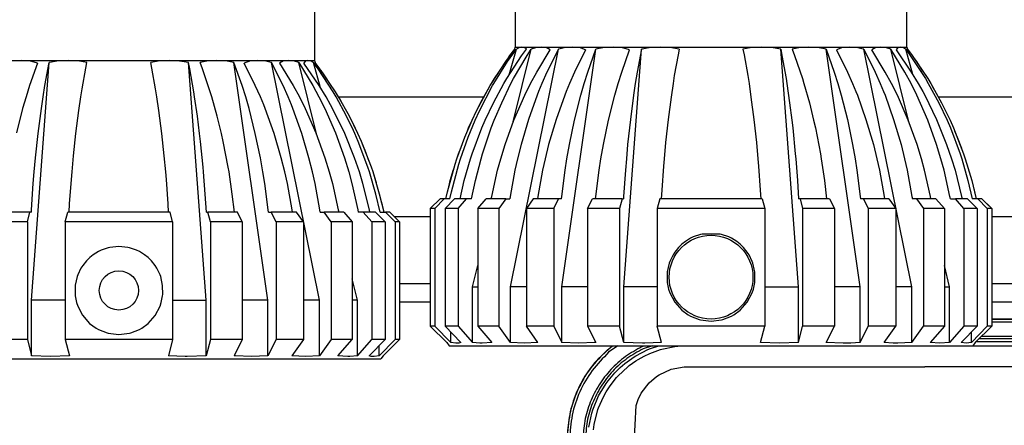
# Model space of a CAD drawing. Header units: millimetres. Extents: x -1041 to -481, y -163 to 556.
# Tile 10 of 36: x -842 to -742, y -69 to -27. Entities that reach past the tile are written whole.
import ezdxf

# ---------------------------------------------------------------- set-up
doc = ezdxf.new("R2010")
doc.units = ezdxf.units.MM

# ---------------------------------------------------------------- blocks, each defined once
blk = doc.blocks.new('Bedienfeldblende__9', base_point=(-786.29, -127.14))
at = {"color": 1, "linetype": 'Continuous'}
for p, q in [((-742.91, -57.9), (-673.49, -57.9)), ((-673.49, -58.23), (-742.91, -58.23)), ((-744.58, -60.18), (-673.22, -60.18)), ((-673.49, -59.92), (-744.21, -59.92)), ((-743.95, -59.66), (-673.49, -59.66)), ((-782.21, -61.08), (-781.65, -60.62)), ((-781.1, -60.62), (-782.05, -61.3)), ((-779.27, -61.65), (-778.04, -61.01)), ((-778.62, -60.71), (-778.39, -60.62)), ((-777.58, -60.62), (-778.52, -60.94)), ((-778.04, -61.01), (-777.78, -60.91)), ((-777.84, -61.42), (-776.74, -61.02)), ((-777.78, -60.91), (-776.92, -60.62)), ((-776.74, -61.02), (-776.6, -60.98)), ((-776.6, -60.98), (-775.29, -60.71)), ((-775.29, -60.71), (-774.98, -60.67)), ((-774.98, -60.67), (-773.93, -60.62)), ((-773.93, -60.62), (-673.37, -60.62)), ((-780.41, -62.45), (-779.43, -61.75)), ((-779.94, -62.66), (-779.27, -62.18)), ((-779.43, -61.75), (-779.27, -61.65)), ((-779.27, -62.18), (-779.02, -62.03)), ((-779.02, -62.03), (-778.42, -61.69)), ((-778.42, -61.69), (-777.84, -61.42)), ((-781.43, -63.39), (-780.86, -62.84)), ((-781.07, -63.69), (-780.1, -62.79)), ((-780.86, -62.84), (-780.41, -62.45)), ((-780.1, -62.79), (-779.94, -62.66)), ((-782.31, -64.47), (-782.11, -64.2)), ((-782.11, -64.2), (-781.43, -63.39)), ((-781.9, -64.71), (-781.24, -63.88)), ((-781.24, -63.88), (-781.07, -63.69)), ((-783.08, -65.76), (-782.31, -64.47)), ((-782.59, -65.84), (-782.3, -65.32)), ((-782.3, -65.32), (-781.9, -64.71)), ((-783.66, -67.16), (-783.08, -65.76)), ((-783.09, -66.97), (-782.59, -65.84)), ((-783.76, -67.5), (-783.66, -67.16)), ((-783.54, -68.68), (-783.15, -67.14)), ((-783.15, -67.14), (-783.09, -66.97)), ((-784.07, -68.95), (-783.76, -67.5)), ((-783.61, -69.21), (-783.54, -68.68))]:
    blk.add_line(p, q, dxfattribs=at)
at = {"color": 7, "linetype": 'Continuous'}
for p, q in [((-673.49, -57.9), (-742.91, -57.9)), ((-781.65, -60.62), (-783.13, -61.95)), ((-776.88, -63.59), (-775.65, -63.02)), ((-775.65, -63.02), (-774.32, -62.78)), ((-774.32, -62.78), (-773.91, -62.77)), ((-773.91, -62.77), (-749.73, -62.77)), ((-694.19, -62.77), (-749.73, -62.77)), ((-777.92, -64.43), (-777.16, -63.78)), ((-777.16, -63.78), (-776.88, -63.59)), ((-778.72, -65.48), (-777.92, -64.43)), ((-779.25, -66.73), (-779.03, -66.11)), ((-779.03, -66.11), (-778.72, -65.48)), ((-779.45, -70.67), (-779.25, -66.73))]:
    blk.add_line(p, q, dxfattribs=at)
at = {"color": 1, "linetype": 'Continuous'}
for points in [[(-782.21, -61.08), (-783.93, -62.98), (-785.22, -65.19), (-786.01, -67.62), (-786.29, -70.14)], [(-782.05, -61.3), (-783.73, -63.16), (-784.99, -65.33), (-785.77, -67.71), (-786.03, -70.2)], [(-778.62, -60.71), (-780.33, -61.74), (-781.82, -63.06), (-783.03, -64.63), (-783.93, -66.4), (-784.49, -68.31), (-784.67, -70.29)], [(-778.52, -60.94), (-780.18, -61.94), (-781.64, -63.23), (-782.82, -64.77), (-783.7, -66.5), (-784.24, -68.36), (-784.42, -70.29)]]:
    blk.add_spline(points, degree=3, dxfattribs=at)
at = {"color": 7, "linetype": 'Continuous'}
blk.add_spline([(-783.13, -61.95), (-784.48, -63.74), (-785.47, -65.75), (-786.08, -67.91), (-786.29, -70.14)], degree=3, dxfattribs=at)
blk = doc.blocks.new('Seitenteil_rechts__25', base_point=(-954.73, -147.98))
at = {"color": 1, "linetype": 'Continuous'}
for p, q in [((-794.81, -35.24), (-809.63, -35.24)), ((-630.49, -35.24), (-748.36, -35.24)), ((-803.97, -47.42), (-800.27, -47.42)), ((-742.91, -47.42), (-630.49, -47.42)), ((-800.27, -54.31), (-803.41, -54.31)), ((-630.49, -54.31), (-742.91, -54.31)), ((-803.41, -56.13), (-800.27, -56.13)), ((-742.91, -56.13), (-630.49, -56.13))]:
    blk.add_line(p, q, dxfattribs=at)
blk = doc.blocks.new('Seitenteil-rechts-kpl___26', base_point=(-954.73, -147.98))
blk.add_blockref('Seitenteil_rechts__25', (-954.73, -147.98))
blk = doc.blocks.new('Gehaeuse_kpl__68', base_point=(-955.49, -151.96))
blk.add_blockref('Seitenteil-rechts-kpl___26', (-954.73, -147.98))
blk = doc.blocks.new('Fokusknopf_Vorm__weiß_1__80', base_point=(-800.27, -60.62))
at = {"color": 7, "linetype": 'Continuous'}
for p, q in [((-791.59, -18.12), (-791.59, -30.13)), ((-751.59, -30.13), (-751.59, -18.12)), ((-791.65, -30.33), (-791.59, -30.13)), ((-791.59, -30.13), (-790.91, -30.13)), ((-791.18, -30.18), (-791.34, -30.25)), ((-790.91, -30.13), (-791.18, -30.18)), ((-790.91, -30.13), (-788.91, -30.13)), ((-790.66, -30.18), (-790.91, -30.13)), ((-790.45, -30.33), (-790.66, -30.18)), ((-789.42, -30.18), (-789.96, -30.33)), ((-788.91, -30.13), (-789.42, -30.18)), ((-788.42, -30.18), (-788.91, -30.13)), ((-788.91, -30.13), (-785.73, -30.13)), ((-788.01, -30.4), (-788.42, -30.18)), ((-786.45, -30.18), (-787.01, -30.29)), ((-785.73, -30.13), (-786.45, -30.18)), ((-785.73, -30.13), (-781.59, -30.13)), ((-785.03, -30.18), (-785.73, -30.13)), ((-784.4, -30.4), (-785.03, -30.18)), ((-782.46, -30.18), (-783.35, -30.33)), ((-781.59, -30.13), (-782.46, -30.18)), ((-780.73, -30.18), (-781.59, -30.13)), ((-781.59, -30.13), (-776.76, -30.13)), ((-779.91, -30.4), (-780.73, -30.18)), ((-777.74, -30.18), (-778.47, -30.29)), ((-776.76, -30.13), (-777.74, -30.18)), ((-775.8, -30.18), (-776.76, -30.13)), ((-776.76, -30.13), (-766.41, -30.13)), ((-774.85, -30.33), (-775.8, -30.18)), ((-767.38, -30.18), (-767.58, -30.2)), ((-766.41, -30.13), (-767.38, -30.18)), ((-766.41, -30.13), (-761.59, -30.13)), ((-765.44, -30.18), (-766.41, -30.13)), ((-764.47, -30.33), (-765.44, -30.18)), ((-762.45, -30.18), (-763.29, -30.33)), ((-761.59, -30.13), (-762.45, -30.18)), ((-760.71, -30.18), (-761.59, -30.13)), ((-761.59, -30.13), (-757.45, -30.13)), ((-759.83, -30.33), (-760.71, -30.18)), ((-758.15, -30.18), (-758.78, -30.4)), ((-757.45, -30.13), (-758.15, -30.18)), ((-757.45, -30.13), (-754.27, -30.13)), ((-756.73, -30.18), (-757.45, -30.13)), ((-756.17, -30.29), (-756.73, -30.18)), ((-754.76, -30.18), (-755.17, -30.4)), ((-754.27, -30.13), (-754.76, -30.18)), ((-754.27, -30.13), (-752.27, -30.13)), ((-753.75, -30.18), (-754.27, -30.13)), ((-753.22, -30.33), (-753.75, -30.18)), ((-752.52, -30.18), (-752.68, -30.4)), ((-752.27, -30.13), (-752.52, -30.18)), ((-752, -30.18), (-752.27, -30.13)), ((-752.27, -30.13), (-751.59, -30.13)), ((-751.7, -30.33), (-752, -30.18)), ((-751.59, -30.13), (-751.53, -30.33)), ((-792.57, -31.59), (-791.65, -30.33)), ((-792.45, -33.34), (-790.95, -31.03)), ((-792.37, -31.59), (-791.48, -30.33)), ((-792.25, -31.15), (-792.13, -30.98)), ((-792.21, -32.97), (-791.48, -30.33)), ((-792.13, -30.98), (-791.65, -30.33)), ((-792.09, -54.62), (-787.19, -30.33)), ((-791.79, -37.74), (-789.96, -30.33)), ((-791.76, -33.34), (-790.38, -30.98)), ((-791.34, -30.25), (-791.48, -30.33)), ((-790.95, -31.03), (-790.45, -30.33)), ((-790.38, -30.98), (-789.96, -30.33)), ((-789.39, -32.67), (-788.01, -30.4)), ((-787.19, -30.33), (-788.35, -32.67)), ((-787.01, -30.29), (-787.19, -30.33)), ((-786.82, -54.62), (-783.35, -30.33)), ((-784.4, -30.4), (-785.53, -32.67)), ((-784.18, -32.67), (-783.35, -30.33)), ((-780.71, -32.67), (-779.91, -30.4)), ((-780.51, -54.62), (-778.71, -30.33)), ((-778.71, -30.33), (-779.14, -32.67)), ((-778.47, -30.29), (-778.71, -30.33)), ((-774.96, -30.92), (-775.34, -33.03)), ((-774.85, -30.33), (-774.96, -30.92)), ((-767.58, -30.2), (-768.33, -30.33)), ((-768.33, -30.33), (-768.22, -30.92)), ((-768.22, -30.92), (-767.84, -33.03)), ((-764.47, -30.33), (-764.34, -30.98)), ((-762.67, -54.62), (-764.47, -30.33)), ((-764.34, -30.98), (-763.93, -33.34)), ((-763.29, -30.33), (-763.05, -30.98)), ((-763.05, -30.98), (-762.25, -33.34)), ((-759.83, -30.33), (-759, -32.67)), ((-756.36, -54.62), (-759.83, -30.33)), ((-758.78, -30.4), (-757.65, -32.67)), ((-755.99, -30.33), (-756.17, -30.29)), ((-755.99, -30.33), (-754.82, -32.67)), ((-751.08, -54.62), (-755.99, -30.33)), ((-753.79, -32.67), (-755.17, -30.4)), ((-751.79, -32.67), (-753.22, -30.33)), ((-751.38, -37.74), (-753.22, -30.33)), ((-752.68, -30.4), (-751.14, -32.67)), ((-751.7, -30.33), (-751.23, -30.98)), ((-750.98, -32.93), (-751.7, -30.33)), ((-751.53, -30.33), (-751.05, -30.98)), ((-751.23, -30.98), (-749.69, -33.34)), ((-751.05, -30.98), (-749.45, -33.34)), ((-750.93, -31.15), (-750.61, -31.59)), ((-794.03, -33.85), (-792.57, -31.59)), ((-793.79, -33.85), (-792.37, -31.59)), ((-750.61, -31.59), (-749.97, -32.57)), ((-793.72, -33.34), (-793.21, -32.57)), ((-790.03, -33.85), (-789.39, -32.67)), ((-788.35, -32.67), (-788.87, -33.85)), ((-785.53, -32.67), (-786.05, -33.85)), ((-784.54, -33.85), (-784.18, -32.67)), ((-781.08, -33.85), (-780.71, -32.67)), ((-779.14, -32.67), (-779.33, -33.85)), ((-775.34, -33.03), (-775.47, -33.85)), ((-767.84, -33.03), (-767.71, -33.85)), ((-759, -32.67), (-758.63, -33.85)), ((-757.65, -32.67), (-757.13, -33.85)), ((-754.82, -32.67), (-754.3, -33.85)), ((-753.15, -33.85), (-753.79, -32.67)), ((-751.15, -33.85), (-751.79, -32.67)), ((-751.14, -32.67), (-750.42, -33.85)), ((-795.56, -36.64), (-794.16, -34.06)), ((-795.26, -36.64), (-793.91, -34.06)), ((-794.16, -34.06), (-794.03, -33.85)), ((-794.03, -33.85), (-793.72, -33.34)), ((-793.91, -34.06), (-793.79, -33.85)), ((-793.82, -35.82), (-792.75, -33.85)), ((-792.98, -35.82), (-792.03, -33.85)), ((-792.75, -33.85), (-792.45, -33.34)), ((-792.03, -33.85), (-791.76, -33.34)), ((-790.63, -35.05), (-790.03, -33.85)), ((-788.87, -33.85), (-789.21, -34.67)), ((-786.05, -33.85), (-786.38, -34.67)), ((-784.89, -35.05), (-784.54, -33.85)), ((-781.43, -35.05), (-781.08, -33.85)), ((-779.33, -33.85), (-779.51, -35.05)), ((-775.47, -33.85), (-775.67, -35.24)), ((-767.71, -33.85), (-767.51, -35.24)), ((-763.93, -33.34), (-763.85, -33.85)), ((-763.85, -33.85), (-763.56, -35.82)), ((-762.25, -33.34), (-762.1, -33.85)), ((-762.1, -33.85), (-761.54, -35.82)), ((-758.63, -33.85), (-758.29, -35.05)), ((-757.13, -33.85), (-756.79, -34.67)), ((-754.3, -33.85), (-753.96, -34.67)), ((-752.55, -35.05), (-753.15, -33.85)), ((-750.55, -35.05), (-751.15, -33.85)), ((-750.42, -33.85), (-749.96, -34.67)), ((-749.69, -33.34), (-749.39, -33.85)), ((-749.45, -33.34), (-749.14, -33.85)), ((-749.39, -33.85), (-748.32, -35.82)), ((-749.14, -33.85), (-748.04, -35.82)), ((-749.14, -33.85), (-749.02, -34.06)), ((-749.02, -34.06), (-748.82, -34.43)), ((-795.14, -35.82), (-794.36, -34.43)), ((-791.74, -37.59), (-790.63, -35.05)), ((-789.36, -35.05), (-790.25, -37.52)), ((-789.21, -34.67), (-789.36, -35.05)), ((-786.54, -35.05), (-787.42, -37.52)), ((-786.38, -34.67), (-786.54, -35.05)), ((-785.53, -37.59), (-784.89, -35.05)), ((-782.07, -37.59), (-781.43, -35.05)), ((-779.51, -35.05), (-779.83, -37.52)), ((-758.29, -35.05), (-757.66, -37.52)), ((-756.79, -34.67), (-756.64, -35.05)), ((-756.64, -35.05), (-755.76, -37.52)), ((-753.96, -34.67), (-753.81, -35.05)), ((-753.81, -35.05), (-752.93, -37.52)), ((-751.44, -37.59), (-752.55, -35.05)), ((-749.44, -37.59), (-750.55, -35.05)), ((-749.96, -34.67), (-749.76, -35.05)), ((-749.76, -35.05), (-748.55, -37.52)), ((-795.41, -36.36), (-795.14, -35.82)), ((-794.66, -37.59), (-793.82, -35.82)), ((-793.74, -37.59), (-792.98, -35.82)), ((-775.67, -35.24), (-775.97, -37.52)), ((-767.51, -35.24), (-767.21, -37.52)), ((-763.56, -35.82), (-763.34, -37.59)), ((-761.54, -35.82), (-761.11, -37.59)), ((-748.32, -35.82), (-747.48, -37.59)), ((-748.04, -35.82), (-747.17, -37.59)), ((-796.01, -37.59), (-795.56, -36.64)), ((-795.69, -37.59), (-795.26, -36.64)), ((-747.77, -36.36), (-747.62, -36.64)), ((-747.62, -36.64), (-747.17, -37.59)), ((-796.75, -39.31), (-796.01, -37.59)), ((-796.41, -39.31), (-795.69, -37.59)), ((-796.36, -38.38), (-796.01, -37.59)), ((-795, -38.38), (-794.66, -37.59)), ((-794.04, -38.38), (-793.74, -37.59)), ((-792.64, -40.07), (-791.74, -37.59)), ((-790.25, -37.52), (-791, -40.07)), ((-787.42, -37.52), (-788.18, -40.07)), ((-786.05, -40.07), (-785.53, -37.59)), ((-782.59, -40.07), (-782.07, -37.59)), ((-779.83, -37.52), (-780.11, -40.07)), ((-775.97, -37.52), (-776.23, -39.87)), ((-767.21, -37.52), (-766.95, -39.87)), ((-763.34, -37.59), (-763.24, -38.38)), ((-761.11, -37.59), (-760.93, -38.38)), ((-757.66, -37.52), (-757.13, -40.07)), ((-755.76, -37.52), (-755, -40.07)), ((-752.93, -37.52), (-752.17, -40.07)), ((-750.54, -40.07), (-751.44, -37.59)), ((-748.54, -40.07), (-749.44, -37.59)), ((-748.55, -37.52), (-747.52, -40.07)), ((-747.48, -37.59), (-747.14, -38.38)), ((-747.17, -37.59), (-746.81, -38.38)), ((-796.48, -38.68), (-796.36, -38.38)), ((-796, -41.04), (-795, -38.38)), ((-794.94, -41.04), (-794.04, -38.38)), ((-763.24, -38.38), (-762.98, -41.04)), ((-760.93, -38.38), (-760.42, -41.04)), ((-747.14, -38.38), (-746.14, -41.04)), ((-746.81, -38.38), (-745.78, -41.04)), ((-746.7, -38.68), (-746.43, -39.31)), ((-797.56, -41.52), (-796.75, -39.31)), ((-797.19, -41.52), (-796.41, -39.31)), ((-793.08, -41.52), (-792.64, -40.07)), ((-791, -40.07), (-791.37, -41.52)), ((-788.18, -40.07), (-788.54, -41.52)), ((-786.31, -41.52), (-786.05, -40.07)), ((-782.84, -41.52), (-782.59, -40.07)), ((-780.11, -40.07), (-780.24, -41.52)), ((-776.23, -39.87), (-776.38, -41.52)), ((-766.95, -39.87), (-766.8, -41.52)), ((-757.13, -40.07), (-756.87, -41.52)), ((-755, -40.07), (-754.64, -41.52)), ((-752.17, -40.07), (-751.81, -41.52)), ((-750.1, -41.52), (-750.54, -40.07)), ((-748.1, -41.52), (-748.54, -40.07)), ((-747.52, -40.07), (-747.02, -41.52)), ((-746.43, -39.31), (-746.01, -40.46)), ((-797.56, -41.52), (-797.4, -41.04)), ((-797.4, -41.04), (-797.17, -40.46)), ((-796.16, -41.52), (-796, -41.04)), ((-795.08, -41.52), (-794.94, -41.04)), ((-762.98, -41.04), (-762.93, -41.52)), ((-760.42, -41.04), (-760.33, -41.52)), ((-746.14, -41.04), (-745.98, -41.52)), ((-745.78, -41.04), (-745.62, -41.52)), ((-798.51, -44.9), (-797.74, -42.07)), ((-798.11, -44.9), (-797.37, -42.07)), ((-797.74, -42.07), (-797.56, -41.52)), ((-797.37, -42.07), (-797.19, -41.52)), ((-796.8, -43.76), (-796.16, -41.52)), ((-795.66, -43.76), (-795.08, -41.52)), ((-793.4, -42.7), (-793.08, -41.52)), ((-791.37, -41.52), (-791.63, -42.7)), ((-788.54, -41.52), (-788.8, -42.7)), ((-786.49, -42.7), (-786.31, -41.52)), ((-783.03, -42.7), (-782.84, -41.52)), ((-780.24, -41.52), (-780.34, -42.7)), ((-776.38, -41.52), (-776.44, -42.29)), ((-766.8, -41.52), (-766.73, -42.29)), ((-762.93, -41.52), (-762.76, -43.76)), ((-760.33, -41.52), (-760, -43.76)), ((-756.87, -41.52), (-756.69, -42.7)), ((-754.64, -41.52), (-754.38, -42.7)), ((-751.81, -41.52), (-751.55, -42.7)), ((-749.78, -42.7), (-750.1, -41.52)), ((-747.78, -42.7), (-748.1, -41.52)), ((-747.02, -41.52), (-746.66, -42.7)), ((-745.98, -41.52), (-745.34, -43.76)), ((-745.62, -41.52), (-744.95, -43.76)), ((-745.62, -41.52), (-745.44, -42.07)), ((-745.44, -42.07), (-745.28, -42.63)), ((-798.23, -43.76), (-797.89, -42.63)), ((-794, -45.38), (-793.4, -42.7)), ((-791.63, -42.7), (-792.12, -45.38)), ((-788.8, -42.7), (-789.29, -45.38)), ((-786.84, -45.38), (-786.49, -42.7)), ((-783.37, -45.38), (-783.03, -42.7)), ((-780.34, -42.7), (-780.52, -45.38)), ((-776.44, -42.29), (-776.62, -44.75)), ((-766.73, -42.29), (-766.56, -44.75)), ((-756.69, -42.7), (-756.34, -45.38)), ((-754.38, -42.7), (-753.89, -45.38)), ((-751.55, -42.7), (-751.06, -45.38)), ((-749.18, -45.38), (-749.78, -42.7)), ((-747.18, -45.38), (-747.78, -42.7)), ((-746.66, -42.7), (-745.99, -45.38)), ((-798.42, -44.57), (-798.23, -43.76)), ((-797.23, -45.62), (-796.8, -43.76)), ((-796.05, -45.62), (-795.66, -43.76)), ((-762.76, -43.76), (-762.65, -45.62)), ((-760, -43.76), (-759.78, -45.62)), ((-745.34, -43.76), (-744.91, -45.62)), ((-744.95, -43.76), (-744.5, -45.62)), ((-798.67, -45.62), (-798.51, -44.9)), ((-798.27, -45.62), (-798.11, -44.9)), ((-776.62, -44.75), (-776.67, -45.62)), ((-766.56, -44.75), (-766.51, -45.62)), ((-744.75, -44.57), (-744.66, -44.9)), ((-744.66, -44.9), (-744.5, -45.62)), ((-800.27, -46.62), (-799.27, -45.62)), ((-799.81, -46.62), (-798.84, -45.62)), ((-798.84, -45.62), (-799.27, -45.62)), ((-798.27, -45.62), (-798.84, -45.62)), ((-798.77, -46.62), (-797.81, -45.62)), ((-796.56, -45.62), (-797.81, -45.62)), ((-797.43, -46.62), (-796.56, -45.62)), ((-796.05, -45.62), (-796.56, -45.62)), ((-795.43, -46.62), (-794.56, -45.62)), ((-792.57, -45.62), (-794.56, -45.62)), ((-794.05, -45.62), (-794, -45.38)), ((-792.57, -45.62), (-793.28, -46.62)), ((-792.57, -45.62), (-792.16, -45.62)), ((-792.12, -45.38), (-792.16, -45.62)), ((-789.75, -45.62), (-790.45, -46.62)), ((-787.16, -45.62), (-789.75, -45.62)), ((-789.29, -45.38), (-789.33, -45.62)), ((-787.66, -46.62), (-787.16, -45.62)), ((-786.86, -45.62), (-787.16, -45.62)), ((-786.86, -45.62), (-786.84, -45.38)), ((-784.2, -46.62), (-783.7, -45.62)), ((-780.68, -45.62), (-783.7, -45.62)), ((-783.4, -45.62), (-783.37, -45.38)), ((-780.68, -45.62), (-780.94, -46.62)), ((-780.68, -45.62), (-780.53, -45.62)), ((-780.52, -45.38), (-780.53, -45.62)), ((-776.82, -45.62), (-777.08, -46.62)), ((-766.36, -45.62), (-776.82, -45.62)), ((-766.36, -45.62), (-766.1, -46.62)), ((-762.49, -45.62), (-762.65, -45.62)), ((-759.48, -45.62), (-762.49, -45.62)), ((-762.49, -45.62), (-762.23, -46.62)), ((-759.48, -45.62), (-758.98, -46.62)), ((-756.34, -45.38), (-756.31, -45.62)), ((-756.02, -45.62), (-756.31, -45.62)), ((-753.43, -45.62), (-756.02, -45.62)), ((-756.02, -45.62), (-755.52, -46.62)), ((-753.89, -45.38), (-753.85, -45.62)), ((-753.43, -45.62), (-752.72, -46.62)), ((-751.06, -45.38), (-751.02, -45.62)), ((-750.6, -45.62), (-751.02, -45.62)), ((-750.6, -45.62), (-749.89, -46.62)), ((-748.62, -45.62), (-750.6, -45.62)), ((-749.13, -45.62), (-749.18, -45.38)), ((-747.75, -46.62), (-748.62, -45.62)), ((-747.13, -45.62), (-747.18, -45.38)), ((-747.13, -45.62), (-746.62, -45.62)), ((-745.37, -45.62), (-746.62, -45.62)), ((-745.75, -46.62), (-746.62, -45.62)), ((-745.99, -45.38), (-745.94, -45.62)), ((-745.37, -45.62), (-744.4, -46.62)), ((-744.34, -45.62), (-744.91, -45.62)), ((-743.91, -45.62), (-744.34, -45.62)), ((-744.34, -45.62), (-743.37, -46.62)), ((-743.91, -45.62), (-742.91, -46.62)), ((-743.41, -46.12), (-742.91, -46.62)), ((-799.81, -46.62), (-800.27, -46.62)), ((-800.27, -46.62), (-800.27, -58.62)), ((-799.81, -46.62), (-799.81, -58.62)), ((-797.43, -46.62), (-798.77, -46.62)), ((-798.77, -46.62), (-798.77, -58.62)), ((-797.43, -46.62), (-797.43, -58.62)), ((-793.28, -46.62), (-795.43, -46.62)), ((-795.43, -46.62), (-795.43, -58.62)), ((-793.28, -46.62), (-793.28, -58.62)), ((-787.66, -46.62), (-790.45, -46.62)), ((-790.45, -46.62), (-790.45, -58.62)), ((-787.66, -46.62), (-787.66, -58.62)), ((-780.94, -46.62), (-784.2, -46.62)), ((-784.2, -46.62), (-784.2, -58.62)), ((-780.94, -46.62), (-780.94, -58.62)), ((-766.1, -46.62), (-777.08, -46.62)), ((-777.08, -46.62), (-777.08, -58.62)), ((-766.1, -46.62), (-766.1, -58.62)), ((-758.98, -46.62), (-762.23, -46.62)), ((-762.23, -46.62), (-762.23, -58.62)), ((-758.98, -46.62), (-758.98, -58.62)), ((-752.72, -46.62), (-755.52, -46.62)), ((-755.52, -46.62), (-755.52, -58.62)), ((-752.72, -46.62), (-752.72, -58.62)), ((-747.75, -46.62), (-749.89, -46.62)), ((-749.89, -46.62), (-749.89, -58.62)), ((-747.75, -46.62), (-747.75, -58.62)), ((-744.4, -46.62), (-745.75, -46.62)), ((-745.75, -46.62), (-745.75, -58.62)), ((-744.4, -46.62), (-744.4, -58.62)), ((-742.91, -46.62), (-743.37, -46.62)), ((-743.37, -46.62), (-743.37, -58.62)), ((-742.91, -46.62), (-742.91, -58.62)), ((-772.67, -49.25), (-773.4, -49.5)), ((-772.51, -49.22), (-772.67, -49.25)), ((-770.66, -49.22), (-772.51, -49.22)), ((-770.51, -49.25), (-770.66, -49.22)), ((-769.77, -49.5), (-770.51, -49.25)), ((-774.57, -50.25), (-774.91, -50.59)), ((-774.21, -49.97), (-774.57, -50.25)), ((-773.68, -49.63), (-774.21, -49.97)), ((-773.4, -49.5), (-773.68, -49.63)), ((-769.5, -49.63), (-769.77, -49.5)), ((-768.96, -49.97), (-769.5, -49.63)), ((-768.6, -50.25), (-768.96, -49.97)), ((-768.26, -50.59), (-768.6, -50.25)), ((-775.29, -51.06), (-775.47, -51.34)), ((-774.91, -50.59), (-775.29, -51.06)), ((-767.89, -51.06), (-768.26, -50.59)), ((-767.71, -51.34), (-767.89, -51.06)), ((-775.86, -52.19), (-776.06, -53.08)), ((-775.8, -52.02), (-775.86, -52.19)), ((-775.47, -51.34), (-775.8, -52.02)), ((-767.38, -52.02), (-767.71, -51.34)), ((-767.32, -52.19), (-767.38, -52.02)), ((-767.12, -53.1), (-767.32, -52.19)), ((-795.97, -54.62), (-795.43, -52.42)), ((-776.06, -53.08), (-776.07, -54.03)), ((-767.11, -54.02), (-767.12, -53.1)), ((-747.21, -54.62), (-747.75, -52.42)), ((-776.07, -54.03), (-776.06, -54.16)), ((-776.06, -54.16), (-775.92, -54.85)), ((-767.26, -54.84), (-767.12, -54.16)), ((-767.12, -54.16), (-767.11, -54.02)), ((-795.97, -54.62), (-795.43, -54.62)), ((-795.97, -60.3), (-795.97, -54.62)), ((-792.09, -60.3), (-792.09, -54.62)), ((-790.45, -54.62), (-792.09, -54.62)), ((-784.2, -54.62), (-786.82, -54.62)), ((-786.82, -60.3), (-786.82, -54.62)), ((-777.08, -54.62), (-780.51, -54.62)), ((-780.51, -60.3), (-780.51, -54.62)), ((-775.92, -54.85), (-775.8, -55.22)), ((-775.8, -55.22), (-775.3, -56.16)), ((-767.89, -56.18), (-767.38, -55.22)), ((-767.38, -55.22), (-767.26, -54.84)), ((-766.1, -54.62), (-762.67, -54.62)), ((-762.67, -60.3), (-762.67, -54.62)), ((-756.36, -54.62), (-758.98, -54.62)), ((-756.36, -60.3), (-756.36, -54.62)), ((-751.08, -54.62), (-752.72, -54.62)), ((-751.08, -60.3), (-751.08, -54.62)), ((-747.75, -54.62), (-747.21, -54.62)), ((-747.21, -60.3), (-747.21, -54.62)), ((-775.3, -56.16), (-774.58, -56.98)), ((-768.6, -56.99), (-767.89, -56.18)), ((-774.58, -56.98), (-773.92, -57.47)), ((-769.25, -57.46), (-768.6, -56.99)), ((-773.92, -57.47), (-773.68, -57.6)), ((-773.68, -57.6), (-772.8, -57.95)), ((-772.8, -57.95), (-772.67, -57.99)), ((-772.67, -57.99), (-771.59, -58.12)), ((-771.59, -58.12), (-770.51, -57.99)), ((-770.51, -57.99), (-770.38, -57.95)), ((-770.38, -57.95), (-769.5, -57.6)), ((-769.5, -57.6), (-769.25, -57.46)), ((-800.27, -58.62), (-798.59, -60.3)), ((-799.81, -58.62), (-800.27, -58.62)), ((-800.27, -58.62), (-798.59, -60.3)), ((-799.81, -58.62), (-798.19, -60.3)), ((-798.77, -58.62), (-797.15, -60.3)), ((-797.43, -58.62), (-798.77, -58.62)), ((-798.19, -60.3), (-798.19, -59.23)), ((-797.43, -58.62), (-795.97, -60.3)), ((-795.43, -58.62), (-793.97, -60.3)), ((-793.28, -58.62), (-795.43, -58.62)), ((-792.09, -60.3), (-793.28, -58.62)), ((-789.27, -60.3), (-790.45, -58.62)), ((-787.66, -58.62), (-790.45, -58.62)), ((-787.66, -58.62), (-786.82, -60.3)), ((-784.2, -58.62), (-783.36, -60.3)), ((-780.94, -58.62), (-784.2, -58.62)), ((-780.51, -60.3), (-780.94, -58.62)), ((-776.64, -60.3), (-777.08, -58.62)), ((-766.1, -58.62), (-777.08, -58.62)), ((-766.53, -60.3), (-766.1, -58.62)), ((-762.67, -60.3), (-762.23, -58.62)), ((-758.98, -58.62), (-762.23, -58.62)), ((-759.82, -60.3), (-758.98, -58.62)), ((-756.36, -60.3), (-755.52, -58.62)), ((-752.72, -58.62), (-755.52, -58.62)), ((-753.91, -60.3), (-752.72, -58.62)), ((-751.08, -60.3), (-749.89, -58.62)), ((-747.75, -58.62), (-749.89, -58.62)), ((-747.75, -58.62), (-749.21, -60.3)), ((-745.75, -58.62), (-747.21, -60.3)), ((-746.03, -60.3), (-744.4, -58.62)), ((-744.4, -58.62), (-745.75, -58.62)), ((-744.99, -60.3), (-743.37, -58.62)), ((-744.99, -60.3), (-744.99, -59.23)), ((-744.59, -60.3), (-742.91, -58.62)), ((-744.59, -60.3), (-742.91, -58.62)), ((-742.91, -58.62), (-743.37, -58.62)), ((-798.59, -60.3), (-798.34, -60.62)), ((-797.67, -60.37), (-798.19, -60.3)), ((-797.37, -60.35), (-797.67, -60.37)), ((-797.15, -60.3), (-797.37, -60.35)), ((-795.2, -60.37), (-795.97, -60.3)), ((-793.97, -60.3), (-794.97, -60.37)), ((-790.68, -60.37), (-792.09, -60.3)), ((-789.27, -60.3), (-790.68, -60.37)), ((-785.09, -60.37), (-786.82, -60.3)), ((-783.51, -60.31), (-785.09, -60.37)), ((-783.36, -60.3), (-783.51, -60.31)), ((-778.58, -60.37), (-780.51, -60.3)), ((-776.64, -60.3), (-778.36, -60.37)), ((-764.6, -60.37), (-766.53, -60.3)), ((-762.67, -60.3), (-764.6, -60.37)), ((-758.09, -60.37), (-759.82, -60.3)), ((-757.3, -60.35), (-758.09, -60.37)), ((-756.36, -60.3), (-757.3, -60.35)), ((-752.98, -60.36), (-753.91, -60.3)), ((-751.08, -60.3), (-752.5, -60.37)), ((-748.2, -60.37), (-749.21, -60.3)), ((-747.21, -60.3), (-748.2, -60.37)), ((-745.51, -60.37), (-746.03, -60.3)), ((-744.99, -60.3), (-745.51, -60.37)), ((-744.59, -60.3), (-744.84, -60.62)), ((-798.34, -60.62), (-778.29, -60.62)), ((-794.97, -60.37), (-795.2, -60.37)), ((-778.36, -60.37), (-778.58, -60.37)), ((-778.29, -60.62), (-744.84, -60.62)), ((-752.5, -60.37), (-752.98, -60.36))]:
    blk.add_line(p, q, dxfattribs=at)
blk.add_circle((-771.59, -53.62), 4.28, dxfattribs=at)
blk = doc.blocks.new('Kopie_Fokusknopf_Vorm__blau_1__86', base_point=(-860.77, -61.98))
at = {"color": 7, "linetype": 'Continuous'}
for p, q in [((-812.09, -19.48), (-812.09, -31.49)), ((-846.23, -31.49), (-842.09, -31.49)), ((-842.09, -31.49), (-842.96, -31.54)), ((-842.09, -31.49), (-837.26, -31.49)), ((-841.23, -31.54), (-842.09, -31.49)), ((-840.41, -31.77), (-841.23, -31.54)), ((-840.41, -31.77), (-841.21, -34.04)), ((-841.01, -55.98), (-839.21, -31.7)), ((-839.64, -34.04), (-839.21, -31.7)), ((-838.97, -31.65), (-839.21, -31.7)), ((-838.24, -31.54), (-838.97, -31.65)), ((-837.26, -31.49), (-838.24, -31.54)), ((-837.26, -31.49), (-826.91, -31.49)), ((-836.3, -31.54), (-837.26, -31.49)), ((-836.1, -31.57), (-836.3, -31.54)), ((-835.35, -31.7), (-836.1, -31.57)), ((-835.46, -32.28), (-835.35, -31.7)), ((-827.88, -31.54), (-828.83, -31.7)), ((-828.72, -32.28), (-828.83, -31.7)), ((-826.91, -31.49), (-827.88, -31.54)), ((-826.91, -31.49), (-822.09, -31.49)), ((-825.89, -31.55), (-826.91, -31.49)), ((-824.97, -31.7), (-825.89, -31.55)), ((-824.84, -32.34), (-824.97, -31.7)), ((-823.17, -55.98), (-824.97, -31.7)), ((-822.95, -31.54), (-823.79, -31.7)), ((-823.55, -32.34), (-823.79, -31.7)), ((-822.6, -31.51), (-822.95, -31.54)), ((-822.09, -31.49), (-822.6, -31.51)), ((-822.09, -31.49), (-817.95, -31.49)), ((-821.21, -31.54), (-822.09, -31.49)), ((-820.33, -31.7), (-821.21, -31.54)), ((-819.5, -34.04), (-820.33, -31.7)), ((-816.86, -55.98), (-820.33, -31.7)), ((-818.65, -31.54), (-819.28, -31.77)), ((-818.15, -34.04), (-819.28, -31.77)), ((-817.95, -31.49), (-818.65, -31.54)), ((-817.95, -31.49), (-814.77, -31.49)), ((-817.23, -31.54), (-817.95, -31.49)), ((-816.67, -31.65), (-817.23, -31.54)), ((-816.49, -31.7), (-816.67, -31.65)), ((-815.32, -34.04), (-816.49, -31.7)), ((-811.58, -55.98), (-816.49, -31.7)), ((-815.26, -31.54), (-815.67, -31.77)), ((-815.67, -31.77), (-814.29, -34.04)), ((-814.77, -31.49), (-815.26, -31.54)), ((-814.77, -31.49), (-812.77, -31.49)), ((-814.25, -31.54), (-814.77, -31.49)), ((-813.72, -31.7), (-814.25, -31.54)), ((-813.72, -31.7), (-812.29, -34.04)), ((-811.88, -39.11), (-813.72, -31.7)), ((-813.02, -31.54), (-813.18, -31.77)), ((-811.64, -34.04), (-813.18, -31.77)), ((-812.77, -31.49), (-813.02, -31.54)), ((-812.5, -31.54), (-812.77, -31.49)), ((-812.77, -31.49), (-812.09, -31.49)), ((-812.2, -31.7), (-812.5, -31.54)), ((-811.73, -32.34), (-812.2, -31.7)), ((-811.48, -34.3), (-812.2, -31.7)), ((-812.09, -31.49), (-812.03, -31.7)), ((-811.55, -32.34), (-812.03, -31.7)), ((-835.84, -34.39), (-835.46, -32.28)), ((-828.34, -34.39), (-828.72, -32.28)), ((-824.43, -34.7), (-824.84, -32.34)), ((-822.75, -34.7), (-823.55, -32.34)), ((-810.19, -34.7), (-811.73, -32.34)), ((-809.95, -34.7), (-811.55, -32.34)), ((-811.11, -32.95), (-811.43, -32.51)), ((-810.47, -33.94), (-811.11, -32.95)), ((-841.21, -34.04), (-841.58, -35.21)), ((-839.83, -35.21), (-839.64, -34.04)), ((-819.13, -35.21), (-819.5, -34.04)), ((-817.63, -35.21), (-818.15, -34.04)), ((-814.8, -35.21), (-815.32, -34.04)), ((-814.29, -34.04), (-813.65, -35.21)), ((-812.29, -34.04), (-811.65, -35.21)), ((-810.92, -35.21), (-811.64, -34.04)), ((-835.97, -35.21), (-835.84, -34.39)), ((-828.21, -35.21), (-828.34, -34.39)), ((-824.35, -35.21), (-824.43, -34.7)), ((-822.6, -35.21), (-822.75, -34.7)), ((-809.89, -35.21), (-810.19, -34.7)), ((-809.64, -35.21), (-809.95, -34.7)), ((-841.58, -35.21), (-841.93, -36.41)), ((-840.01, -36.41), (-839.83, -35.21)), ((-836.17, -36.6), (-835.97, -35.21)), ((-828.01, -36.6), (-828.21, -35.21)), ((-824.06, -37.18), (-824.35, -35.21)), ((-822.04, -37.18), (-822.6, -35.21)), ((-818.79, -36.41), (-819.13, -35.21)), ((-817.29, -36.03), (-817.63, -35.21)), ((-817.14, -36.41), (-817.29, -36.03)), ((-814.46, -36.03), (-814.8, -35.21)), ((-814.31, -36.41), (-814.46, -36.03)), ((-813.65, -35.21), (-813.05, -36.41)), ((-811.65, -35.21), (-811.05, -36.41)), ((-810.46, -36.03), (-810.92, -35.21)), ((-810.26, -36.41), (-810.46, -36.03)), ((-808.82, -37.18), (-809.89, -35.21)), ((-809.52, -35.42), (-809.64, -35.21)), ((-808.54, -37.18), (-809.64, -35.21)), ((-809.32, -35.79), (-809.52, -35.42)), ((-841.93, -36.41), (-842.55, -38.88)), ((-840.34, -38.95), (-840.01, -36.41)), ((-836.48, -38.95), (-836.17, -36.6)), ((-827.7, -38.95), (-828.01, -36.6)), ((-823.84, -38.95), (-824.06, -37.18)), ((-821.61, -38.95), (-822.04, -37.18)), ((-818.15, -38.95), (-818.79, -36.41)), ((-816.24, -38.95), (-817.14, -36.41)), ((-813.41, -38.95), (-814.31, -36.41)), ((-813.05, -36.41), (-811.97, -38.88)), ((-811.05, -36.41), (-809.97, -38.88)), ((-809.02, -38.95), (-810.26, -36.41)), ((-808.12, -38.65), (-808.82, -37.18)), ((-807.67, -38.95), (-808.54, -37.18)), ((-808.12, -38), (-808.27, -37.72)), ((-807.67, -38.95), (-808.12, -38)), ((-840.61, -41.43), (-840.34, -38.95)), ((-836.73, -41.23), (-836.48, -38.95)), ((-827.45, -41.23), (-827.7, -38.95)), ((-823.74, -39.75), (-823.84, -38.95)), ((-821.43, -39.75), (-821.61, -38.95)), ((-817.63, -41.43), (-818.15, -38.95)), ((-815.5, -41.43), (-816.24, -38.95)), ((-812.67, -41.43), (-813.41, -38.95)), ((-811.97, -38.88), (-811.04, -41.43)), ((-809.97, -38.88), (-809.04, -41.43)), ((-808.02, -41.43), (-809.02, -38.95)), ((-807.98, -38.95), (-808.12, -38.65)), ((-807.64, -39.75), (-807.98, -38.95)), ((-807.31, -39.75), (-807.67, -38.95)), ((-823.48, -42.4), (-823.74, -39.75)), ((-820.92, -42.4), (-821.43, -39.75)), ((-806.64, -42.4), (-807.64, -39.75)), ((-806.28, -42.4), (-807.31, -39.75)), ((-806.93, -40.67), (-807.2, -40.05)), ((-836.88, -42.88), (-836.73, -41.23)), ((-827.3, -42.88), (-827.45, -41.23)), ((-806.51, -41.82), (-806.93, -40.67)), ((-840.74, -42.88), (-840.61, -41.43)), ((-817.37, -42.88), (-817.63, -41.43)), ((-815.14, -42.88), (-815.5, -41.43)), ((-812.31, -42.88), (-812.67, -41.43)), ((-811.04, -41.43), (-810.6, -42.88)), ((-809.04, -41.43), (-808.6, -42.88)), ((-807.52, -42.88), (-808.02, -41.43)), ((-840.84, -44.06), (-840.74, -42.88)), ((-836.94, -43.65), (-836.88, -42.88)), ((-827.23, -43.65), (-827.3, -42.88)), ((-823.43, -42.88), (-823.48, -42.4)), ((-823.26, -45.13), (-823.43, -42.88)), ((-820.83, -42.88), (-820.92, -42.4)), ((-820.5, -45.13), (-820.83, -42.88)), ((-817.19, -44.06), (-817.37, -42.88)), ((-814.88, -44.06), (-815.14, -42.88)), ((-812.05, -44.06), (-812.31, -42.88)), ((-810.6, -42.88), (-810.28, -44.06)), ((-808.6, -42.88), (-808.28, -44.06)), ((-807.16, -44.06), (-807.52, -42.88)), ((-806.48, -42.88), (-806.64, -42.4)), ((-805.84, -45.13), (-806.48, -42.88)), ((-806.12, -42.88), (-806.28, -42.4)), ((-805.94, -43.44), (-806.12, -42.88)), ((-805.45, -45.13), (-806.12, -42.88)), ((-841.02, -46.74), (-840.84, -44.06)), ((-837.12, -46.12), (-836.94, -43.65)), ((-827.06, -46.12), (-827.23, -43.65)), ((-816.84, -46.74), (-817.19, -44.06)), ((-814.39, -46.74), (-814.88, -44.06)), ((-811.56, -46.74), (-812.05, -44.06)), ((-810.28, -44.06), (-809.68, -46.74)), ((-808.28, -44.06), (-807.68, -46.74)), ((-806.49, -46.74), (-807.16, -44.06)), ((-805.78, -44), (-805.94, -43.44)), ((-823.15, -46.98), (-823.26, -45.13)), ((-820.28, -46.98), (-820.5, -45.13)), ((-805.41, -46.98), (-805.84, -45.13)), ((-805, -46.98), (-805.45, -45.13)), ((-837.17, -46.98), (-837.12, -46.12)), ((-827.01, -46.98), (-827.06, -46.12)), ((-805.16, -46.26), (-805.25, -45.93)), ((-805, -46.98), (-805.16, -46.26)), ((-841.18, -46.98), (-844.2, -46.98)), ((-841.44, -47.98), (-841.18, -46.98)), ((-841.03, -46.98), (-841.18, -46.98)), ((-841.03, -46.98), (-841.02, -46.74)), ((-837.58, -47.98), (-837.32, -46.98)), ((-826.86, -46.98), (-837.32, -46.98)), ((-826.6, -47.98), (-826.86, -46.98)), ((-823.15, -46.98), (-822.99, -46.98)), ((-819.98, -46.98), (-822.99, -46.98)), ((-822.73, -47.98), (-822.99, -46.98)), ((-819.48, -47.98), (-819.98, -46.98)), ((-816.81, -46.98), (-816.84, -46.74)), ((-816.81, -46.98), (-816.52, -46.98)), ((-816.02, -47.98), (-816.52, -46.98)), ((-813.93, -46.98), (-816.52, -46.98)), ((-814.35, -46.98), (-814.39, -46.74)), ((-813.22, -47.98), (-813.93, -46.98)), ((-811.52, -46.98), (-811.56, -46.74)), ((-811.52, -46.98), (-811.1, -46.98)), ((-809.12, -46.98), (-811.1, -46.98)), ((-810.39, -47.98), (-811.1, -46.98)), ((-809.68, -46.74), (-809.63, -46.98)), ((-809.12, -46.98), (-808.25, -47.98)), ((-807.68, -46.74), (-807.63, -46.98)), ((-807.12, -46.98), (-807.63, -46.98)), ((-805.87, -46.98), (-807.12, -46.98)), ((-807.12, -46.98), (-806.25, -47.98)), ((-806.44, -46.98), (-806.49, -46.74)), ((-804.9, -47.98), (-805.87, -46.98)), ((-805.41, -46.98), (-804.84, -46.98)), ((-804.41, -46.98), (-804.84, -46.98)), ((-803.87, -47.98), (-804.84, -46.98)), ((-803.41, -47.98), (-804.41, -46.98)), ((-841.44, -47.98), (-844.7, -47.98)), ((-841.44, -47.98), (-841.44, -59.98)), ((-826.6, -47.98), (-837.58, -47.98)), ((-837.58, -47.98), (-837.58, -59.98)), ((-826.6, -47.98), (-826.6, -59.98)), ((-819.48, -47.98), (-822.73, -47.98)), ((-822.73, -47.98), (-822.73, -59.98)), ((-819.48, -47.98), (-819.48, -59.98)), ((-813.22, -47.98), (-816.02, -47.98)), ((-816.02, -47.98), (-816.02, -59.98)), ((-813.22, -47.98), (-813.22, -59.98)), ((-808.25, -47.98), (-810.39, -47.98)), ((-810.39, -47.98), (-810.39, -59.98)), ((-808.25, -47.98), (-808.25, -59.98)), ((-804.9, -47.98), (-806.25, -47.98)), ((-806.25, -47.98), (-806.25, -59.98)), ((-804.9, -47.98), (-804.9, -59.98)), ((-803.41, -47.98), (-803.87, -47.98)), ((-803.87, -47.98), (-803.87, -59.98)), ((-803.41, -47.98), (-803.41, -59.98)), ((-834.18, -51), (-834.71, -51.33)), ((-833.91, -50.87), (-834.18, -51)), ((-833.17, -50.61), (-833.91, -50.87)), ((-833.02, -50.58), (-833.17, -50.61)), ((-832.09, -50.48), (-833.02, -50.58)), ((-831.16, -50.58), (-832.09, -50.48)), ((-831.01, -50.61), (-831.16, -50.58)), ((-830.28, -50.86), (-831.01, -50.61)), ((-830, -51), (-830.28, -50.86)), ((-829.46, -51.33), (-830, -51)), ((-835.41, -51.95), (-835.79, -52.43)), ((-835.07, -51.62), (-835.41, -51.95)), ((-834.71, -51.33), (-835.07, -51.62)), ((-829.1, -51.62), (-829.46, -51.33)), ((-828.77, -51.95), (-829.1, -51.62)), ((-828.39, -52.43), (-828.77, -51.95)), ((-835.97, -52.7), (-836.3, -53.39)), ((-835.79, -52.43), (-835.97, -52.7)), ((-828.21, -52.7), (-828.39, -52.43)), ((-827.88, -53.39), (-828.21, -52.7)), ((-836.36, -53.56), (-836.56, -54.44)), ((-836.3, -53.39), (-836.36, -53.56)), ((-827.82, -53.55), (-827.88, -53.39)), ((-827.62, -54.46), (-827.82, -53.55)), ((-807.71, -55.98), (-808.25, -53.78)), ((-836.56, -54.44), (-836.57, -55.39)), ((-827.61, -55.38), (-827.62, -54.46)), ((-841.01, -61.66), (-841.01, -55.98)), ((-837.58, -55.98), (-841.01, -55.98)), ((-836.57, -55.39), (-836.56, -55.53)), ((-836.56, -55.53), (-836.42, -56.21)), ((-836.42, -56.21), (-836.3, -56.58)), ((-827.88, -56.58), (-827.76, -56.21)), ((-827.76, -56.21), (-827.62, -55.53)), ((-827.62, -55.53), (-827.61, -55.38)), ((-826.6, -55.98), (-823.17, -55.98)), ((-823.17, -61.66), (-823.17, -55.98)), ((-816.86, -55.98), (-819.48, -55.98)), ((-816.86, -61.66), (-816.86, -55.98)), ((-811.58, -55.98), (-813.22, -55.98)), ((-811.58, -61.66), (-811.58, -55.98)), ((-807.71, -55.98), (-808.25, -55.98)), ((-807.71, -61.66), (-807.71, -55.98)), ((-836.3, -56.58), (-835.8, -57.52)), ((-828.39, -57.54), (-827.88, -56.58)), ((-835.8, -57.52), (-835.08, -58.34)), ((-835.08, -58.34), (-834.42, -58.83)), ((-829.1, -58.35), (-828.39, -57.54)), ((-834.42, -58.83), (-834.18, -58.97)), ((-834.18, -58.97), (-833.3, -59.32)), ((-833.3, -59.32), (-833.17, -59.35)), ((-833.17, -59.35), (-832.09, -59.48)), ((-832.09, -59.48), (-831.01, -59.35)), ((-831.01, -59.35), (-830.88, -59.32)), ((-830.88, -59.32), (-830, -58.97)), ((-830, -58.97), (-829.75, -58.83)), ((-829.75, -58.83), (-829.1, -58.35)), ((-841.44, -59.98), (-844.7, -59.98)), ((-841.44, -59.98), (-841.01, -61.66)), ((-837.58, -59.98), (-837.14, -61.66)), ((-826.6, -59.98), (-837.58, -59.98)), ((-826.6, -59.98), (-827.03, -61.66)), ((-822.73, -59.98), (-823.17, -61.66)), ((-819.48, -59.98), (-822.73, -59.98)), ((-819.48, -59.98), (-820.32, -61.66)), ((-816.02, -59.98), (-816.86, -61.66)), ((-813.22, -59.98), (-816.02, -59.98)), ((-813.22, -59.98), (-814.41, -61.66)), ((-810.39, -59.98), (-811.58, -61.66)), ((-808.25, -59.98), (-810.39, -59.98)), ((-809.71, -61.66), (-808.25, -59.98)), ((-807.71, -61.66), (-806.25, -59.98)), ((-804.9, -59.98), (-806.53, -61.66)), ((-804.9, -59.98), (-806.25, -59.98)), ((-803.87, -59.98), (-805.49, -61.66)), ((-803.41, -59.98), (-805.09, -61.66)), ((-803.41, -59.98), (-805.09, -61.66)), ((-803.41, -59.98), (-803.87, -59.98)), ((-805.49, -61.66), (-805.49, -60.59)), ((-858.84, -61.98), (-830.73, -61.98)), ((-839.07, -61.73), (-841.01, -61.66)), ((-837.14, -61.66), (-839.07, -61.73)), ((-830.73, -61.98), (-805.34, -61.98)), ((-825.32, -61.73), (-827.03, -61.66)), ((-825.1, -61.73), (-825.32, -61.73)), ((-823.17, -61.66), (-825.1, -61.73)), ((-820.17, -61.67), (-820.32, -61.66)), ((-818.59, -61.73), (-820.17, -61.67)), ((-816.86, -61.66), (-818.59, -61.73)), ((-812.99, -61.73), (-814.41, -61.66)), ((-811.58, -61.66), (-812.99, -61.73)), ((-808.71, -61.73), (-809.71, -61.66)), ((-808.48, -61.73), (-808.71, -61.73)), ((-807.71, -61.66), (-808.48, -61.73)), ((-806.3, -61.71), (-806.53, -61.66)), ((-806.01, -61.73), (-806.3, -61.71)), ((-805.49, -61.66), (-806.01, -61.73)), ((-805.09, -61.66), (-805.34, -61.98))]:
    blk.add_line(p, q, dxfattribs=at)
blk.add_circle((-832.09, -54.98), 2, dxfattribs=at)
blk = doc.blocks.new('PO-Buegel-L10__90', base_point=(-860.77, -61.98))
for name, p in [('Fokusknopf_Vorm__weiß_1__80', (-800.27, -60.62)), ('Kopie_Fokusknopf_Vorm__blau_1__86', (-860.77, -61.98))]:
    blk.add_blockref(name, p)
blk = doc.blocks.new('L10-für-dxf-Internet__92', base_point=(-1040.84, -162.98))
for name, p in [('PO-Buegel-L10__90', (-860.77, -61.98)), ('Gehaeuse_kpl__68', (-955.49, -151.96)), ('Bedienfeldblende__9', (-786.29, -127.14))]:
    blk.add_blockref(name, p)
blk = doc.blocks.new('SA_LinksB', base_point=(-811, 178))
blk.add_blockref('L10-für-dxf-Internet__92', (-1040.84, -162.98))

msp = doc.modelspace()

# ---------------------------------------------------------------- block references
msp.add_blockref('SA_LinksB', (-811, 178))

doc.saveas('drawing.dxf')
